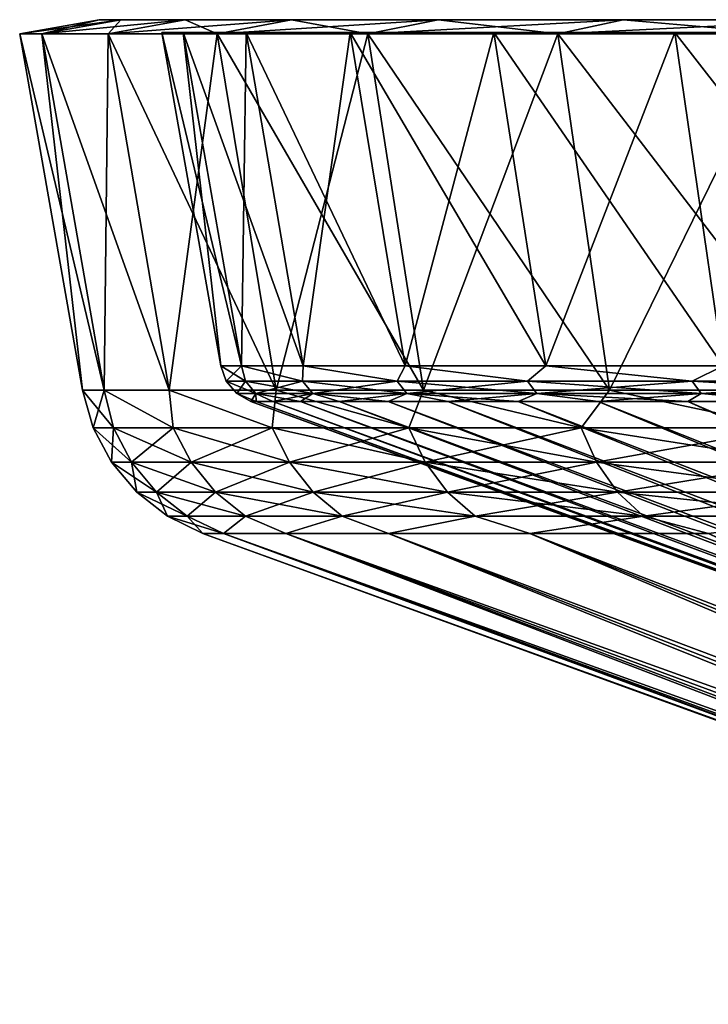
# Model space of a CAD drawing. Header units: metres. Extents: x -109 to 109, y -63 to 140.
# Tile 195 of 256: x -109 to -102, y 129 to 140. Entities that reach past the tile are written whole.
import ezdxf

# ---------------------------------------------------------------- set-up
doc = ezdxf.new("R2010")
doc.units = ezdxf.units.M
doc.layers.add('solid_502308_SW0001', color=7, linetype='CONTINUOUS')

msp = doc.modelspace()

# ---------------------------------------------------------------- linework, layer by layer
at = {"layer": 'solid_502308_SW0001'}
for points in [[(-109, 139.850006), (-108.149307, 140), (-107.918533, 140, -3.814986)], [(-109, 139.850006), (-108.763046, 139.850006, 3.917392), (-108.149307, 140)], [(-108.763046, 139.850006, -3.917392), (-109, 139.850006), (-107.918533, 140, -3.814986)], [(-108.763046, 139.850006, 3.917392), (-107.918533, 140, 3.814986), (-108.149307, 140)], [(-108.763046, 139.850006, -3.917392), (-107.918533, 140, -3.814986), (-107.229576, 140, -7.574361)], [(-108.055588, 139.850006, -7.777832), (-108.763046, 139.850006, -3.917392), (-107.229576, 140, -7.574361)], [(-108.763046, 139.850006, 3.917392), (-108.055588, 139.850006, 7.777832), (-107.918533, 140, 3.814986)], [(-45.081463, 140, -3.814986), (-107.918533, 140, -3.814986), (-108.149307, 140)], [(-44.850693, 140), (-45.081463, 140, -3.814986), (-108.149307, 140)], [(-107.918533, 140, 3.814986), (-44.850693, 140), (-108.149307, 140)], [(-108.055588, 139.850006, -7.777832), (-107.229576, 140, -7.574361), (-106.092628, 140, -11.222939)], [(-106.888062, 139.850006, -11.524573), (-108.055588, 139.850006, -7.777832), (-106.092628, 140, -11.222939)], [(-108.055588, 139.850006, 7.777832), (-107.229576, 140, 7.574361), (-107.918533, 140, 3.814986)], [(-108.055588, 139.850006, 7.777832), (-106.888062, 139.850006, 11.524573), (-107.229576, 140, 7.574361)], [(-45.770424, 140, -7.574361), (-107.229576, 140, -7.574361), (-107.918533, 140, -3.814986)], [(-45.081463, 140, -3.814986), (-45.770424, 140, -7.574361), (-107.918533, 140, -3.814986)], [(-107.918533, 140, 3.814986), (-45.081463, 140, 3.814986), (-44.850693, 140)], [(-107.918533, 140, 3.814986), (-107.229576, 140, 7.574361), (-45.081463, 140, 3.814986)], [(-46.907372, 140, -11.222939), (-106.092628, 140, -11.222939), (-107.229576, 140, -7.574361)], [(-45.770424, 140, -7.574361), (-46.907372, 140, -11.222939), (-107.229576, 140, -7.574361)], [(-107.229576, 140, 7.574361), (-45.770424, 140, 7.574361), (-45.081463, 140, 3.814986)], [(-107.229576, 140, 7.574361), (-106.092628, 140, 11.222939), (-45.770424, 140, 7.574361)], [(-106.888062, 139.850006, 11.524573), (-106.092628, 140, 11.222939), (-107.229576, 140, 7.574361)], [(-106.888062, 139.850006, -11.524573), (-106.092628, 140, -11.222939), (-104.524055, 140, -14.708169)], [(-105.277275, 139.850006, -15.103584), (-106.888062, 139.850006, -11.524573), (-104.524055, 140, -14.708169)], [(-106.888062, 139.850006, 11.524573), (-105.277275, 139.850006, 15.103584), (-106.092628, 140, 11.222939)], [(-48.475945, 140, -14.708169), (-104.524055, 140, -14.708169), (-106.092628, 140, -11.222939)], [(-46.907372, 140, -11.222939), (-48.475945, 140, -14.708169), (-106.092628, 140, -11.222939)], [(-106.092628, 140, 11.222939), (-46.907372, 140, 11.222939), (-45.770424, 140, 7.574361)], [(-106.092628, 140, 11.222939), (-104.524055, 140, 14.708169), (-46.907372, 140, 11.222939)], [(-105.277275, 139.850006, 15.103584), (-104.524055, 140, 14.708169), (-106.092628, 140, 11.222939)], [(-105.277275, 139.850006, -15.103584), (-104.524055, 140, -14.708169), (-102.546989, 140, -17.97867)], [(-103.247025, 139.850006, -18.462038), (-105.277275, 139.850006, -15.103584), (-102.546989, 140, -17.97867)], [(-105.277275, 139.850006, 15.103584), (-103.247025, 139.850006, 18.462038), (-104.524055, 140, 14.708169)], [(-50.453014, 140, -17.97867), (-102.546989, 140, -17.97867), (-104.524055, 140, -14.708169)], [(-48.475945, 140, -14.708169), (-50.453014, 140, -17.97867), (-104.524055, 140, -14.708169)], [(-104.524055, 140, 14.708169), (-48.475945, 140, 14.708169), (-46.907372, 140, 11.222939)], [(-104.524055, 140, 14.708169), (-102.546989, 140, 17.97867), (-48.475945, 140, 14.708169)], [(-103.247025, 139.850006, 18.462038), (-102.546989, 140, 17.97867), (-104.524055, 140, 14.708169)], [(-103.247025, 139.850006, -18.462038), (-102.546989, 140, -17.97867), (-100.189888, 140, -20.987326)], [(-100.826584, 139.850006, -21.551506), (-103.247025, 139.850006, -18.462038), (-100.189888, 140, -20.987326)], [(-103.247025, 139.850006, 18.462038), (-100.826584, 139.850006, 21.551506), (-102.546989, 140, 17.97867)], [(-52.810112, 140, -20.987326), (-100.189888, 140, -20.987326), (-102.546989, 140, -17.97867)], [(-50.453014, 140, -17.97867), (-52.810112, 140, -20.987326), (-102.546989, 140, -17.97867)], [(-102.546989, 140, 17.97867), (-50.453014, 140, 17.97867), (-48.475945, 140, 14.708169)], [(-102.546989, 140, 17.97867), (-100.189888, 140, 20.987326), (-50.453014, 140, 17.97867)], [(-100.826584, 139.850006, 21.551506), (-100.189888, 140, 20.987326), (-102.546989, 140, 17.97867)], [(-107.253113, 139.862152, 3.734235), (-106.850479, 136.297623), (-107.479004, 139.862152)], [(-106.629196, 136.297623, -3.65834), (-107.479004, 139.862152), (-106.850479, 136.297623)], [(-107.253113, 139.862152, -3.734235), (-107.253113, 139.862152, 3.734235), (-107.479004, 139.862152)], [(-107.253113, 139.862152, -3.734235), (-107.479004, 139.862152), (-106.629196, 136.297623, -3.65834)], [(-107.253113, 139.862152, 3.734235), (-106.629196, 136.297623, 3.65834), (-106.850479, 136.297623)], [(-107.253113, 139.862152, 3.734235), (-106.578773, 139.862152, 7.413874), (-106.629196, 136.297623, 3.65834)], [(-106.578773, 139.862152, -7.413874), (-106.578773, 139.862152, 7.413874), (-107.253113, 139.862152, 3.734235)], [(-106.578773, 139.862152, -7.413874), (-107.253113, 139.862152, 3.734235), (-107.253113, 139.862152, -3.734235)], [(-107.253113, 139.862152, -3.734235), (-106.629196, 136.297623, -3.65834), (-105.968552, 136.297623, -7.263334)], [(-106.578773, 139.862152, -7.413874), (-107.253113, 139.862152, -3.734235), (-105.968552, 136.297623, -7.263334)], [(-106.578773, 139.862152, 7.413874), (-105.968552, 136.297623, 7.263332), (-106.629196, 136.297623, 3.65834)], [(-106.578773, 139.862152, 7.413874), (-105.465851, 139.862152, 10.985328), (-105.968552, 136.297623, 7.263332)], [(-105.465851, 139.862152, -10.985328), (-105.465851, 139.862152, 10.985328), (-106.578773, 139.862152, 7.413874)], [(-105.465851, 139.862152, -10.985328), (-106.578773, 139.862152, 7.413874), (-106.578773, 139.862152, -7.413874)], [(-106.578773, 139.862152, -7.413874), (-105.968552, 136.297623, -7.263334), (-104.878197, 136.297623, -10.762413)], [(-105.465851, 139.862152, -10.985328), (-106.578773, 139.862152, -7.413874), (-104.878197, 136.297623, -10.762413)], [(-105.465851, 139.862152, 10.985328), (-104.878197, 136.297623, 10.762416), (-105.968552, 136.297623, 7.263332)], [(-105.465851, 139.862152, 10.985328), (-103.930573, 139.862152, 14.396585), (-104.878197, 136.297623, 10.762416)], [(-103.930573, 139.862152, -14.396585), (-103.930573, 139.862152, 14.396585), (-105.465851, 139.862152, 10.985328)], [(-103.930573, 139.862152, -14.396585), (-105.465851, 139.862152, 10.985328), (-105.465851, 139.862152, -10.985328)], [(-105.465851, 139.862152, -10.985328), (-104.878197, 136.297623, -10.762413), (-103.374031, 136.297623, -14.104541)], [(-103.930573, 139.862152, -14.396585), (-105.465851, 139.862152, -10.985328), (-103.374031, 136.297623, -14.104541)], [(-103.930573, 139.862152, 14.396585), (-103.374023, 136.297623, 14.104562), (-104.878197, 136.297623, 10.762416)], [(-103.930573, 139.862152, 14.396585), (-101.995293, 139.862152, 17.597961), (-103.374023, 136.297623, 14.104562)], [(-101.995293, 139.862152, -17.597961), (-101.995293, 139.862152, 17.597961), (-103.930573, 139.862152, 14.396585)], [(-101.995293, 139.862152, -17.597961), (-103.930573, 139.862152, 14.396585), (-103.930573, 139.862152, -14.396585)], [(-103.930573, 139.862152, -14.396585), (-103.374031, 136.297623, -14.104541), (-101.477959, 136.297623, -17.241035)], [(-101.995293, 139.862152, -17.597961), (-103.930573, 139.862152, -14.396585), (-101.477959, 136.297623, -17.241035)], [(-101.995293, 139.862152, 17.597961), (-101.477959, 136.297623, 17.241032), (-103.374023, 136.297623, 14.104562)], [(-101.995293, 139.862152, 17.597961), (-99.688171, 139.862152, 20.542814), (-101.477959, 136.297623, 17.241032)], [(-99.688171, 139.862152, -20.542814), (-99.688171, 139.862152, 20.542814), (-101.995293, 139.862152, 17.597961)], [(-99.688171, 139.862152, -20.542814), (-101.995293, 139.862152, 17.597961), (-101.995293, 139.862152, -17.597961)], [(-101.995293, 139.862152, -17.597961), (-101.477959, 136.297623, -17.241035), (-99.217644, 136.297623, -20.126116)], [(-99.688171, 139.862152, -20.542814), (-101.995293, 139.862152, -17.597961), (-99.217644, 136.297623, -20.126116)], [(-108.095634, 136.037155, 3.8364), (-108.763046, 139.850006, 3.917392), (-109, 139.850006)], [(-108.32769, 136.037155), (-108.095634, 136.037155, 3.8364), (-109, 139.850006)], [(-108.763046, 139.850006, -3.917392), (-108.32769, 136.037155), (-109, 139.850006)], [(-107.40284, 136.037155, 7.61686), (-108.055588, 139.850006, 7.777832), (-108.763046, 139.850006, 3.917392)], [(-108.095634, 136.037155, 3.8364), (-107.40284, 136.037155, 7.61686), (-108.763046, 139.850006, 3.917392)], [(-108.095634, 136.037155, -3.836399), (-108.32769, 136.037155), (-108.763046, 139.850006, -3.917392)], [(-108.095634, 136.037155, -3.836399), (-108.763046, 139.850006, -3.917392), (-108.055588, 139.850006, -7.777832)], [(-107.40284, 136.037155, -7.616859), (-108.095634, 136.037155, -3.836399), (-108.055588, 139.850006, -7.777832)], [(-106.259415, 136.037155, 11.286251), (-106.888062, 139.850006, 11.524573), (-108.055588, 139.850006, 7.777832)], [(-107.40284, 136.037155, 7.61686), (-106.259415, 136.037155, 11.286251), (-108.055588, 139.850006, 7.777832)], [(-107.40284, 136.037155, -7.616859), (-108.055588, 139.850006, -7.777832), (-106.888062, 139.850006, -11.524573)], [(-106.259415, 136.037155, -11.28625), (-107.40284, 136.037155, -7.616859), (-106.888062, 139.850006, -11.524573)], [(-104.682022, 136.037155, 14.791065), (-105.277275, 139.850006, 15.103584), (-106.888062, 139.850006, 11.524573)], [(-106.259415, 136.037155, 11.286251), (-104.682022, 136.037155, 14.791065), (-106.888062, 139.850006, 11.524573)], [(-106.259415, 136.037155, -11.28625), (-106.888062, 139.850006, -11.524573), (-105.277275, 139.850006, -15.103584)], [(-104.682022, 136.037155, -14.791065), (-106.259415, 136.037155, -11.28625), (-105.277275, 139.850006, -15.103584)], [(-102.69368, 136.037155, 18.080189), (-103.247025, 139.850006, 18.462038), (-105.277275, 139.850006, 15.103584)], [(-104.682022, 136.037155, 14.791065), (-102.69368, 136.037155, 18.080189), (-105.277275, 139.850006, 15.103584)], [(-104.682022, 136.037155, -14.791065), (-105.277275, 139.850006, -15.103584), (-103.247025, 139.850006, -18.462038)], [(-102.69368, 136.037155, -18.080187), (-104.682022, 136.037155, -14.791065), (-103.247025, 139.850006, -18.462038)], [(-100.323372, 136.037155, 21.105661), (-100.826584, 139.850006, 21.551506), (-103.247025, 139.850006, 18.462038)], [(-102.69368, 136.037155, 18.080189), (-100.323372, 136.037155, 21.105661), (-103.247025, 139.850006, 18.462038)], [(-102.69368, 136.037155, -18.080187), (-103.247025, 139.850006, -18.462038), (-100.826584, 139.850006, -21.551506)], [(-100.323372, 136.037155, -21.105661), (-102.69368, 136.037155, -18.080187), (-100.826584, 139.850006, -21.551506)], [(-106.791176, 136.134613), (-106.850479, 136.297623), (-106.629196, 136.297623, 3.65834)], [(-106.586357, 136.134613, -3.516591), (-106.629196, 136.297623, -3.65834), (-106.850479, 136.297623)], [(-106.791176, 136.134613), (-106.586357, 136.134613, -3.516591), (-106.850479, 136.297623)], [(-106.586357, 136.134613, 3.516591), (-106.791176, 136.134613), (-106.629196, 136.297623, 3.65834)], [(-105.974678, 136.134613, 6.985626), (-106.629196, 136.297623, 3.65834), (-105.968552, 136.297623, 7.263332)], [(-105.974678, 136.134613, 6.985626), (-106.586357, 136.134613, 3.516591), (-106.629196, 136.297623, 3.65834)], [(-105.974678, 136.134613, -6.985626), (-105.968552, 136.297623, -7.263334), (-106.629196, 136.297623, -3.65834)], [(-106.586357, 136.134613, -3.516591), (-105.974678, 136.134613, -6.985626), (-106.629196, 136.297623, -3.65834)], [(-104.964394, 136.134613, 10.360193), (-105.974678, 136.134613, 6.985626), (-105.968552, 136.297623, 7.263332)], [(-105.974678, 136.134613, -6.985626), (-104.964394, 136.134613, -10.360193), (-105.968552, 136.297623, -7.263334)], [(-104.964394, 136.134613, 10.360193), (-105.968552, 136.297623, 7.263332), (-104.878197, 136.297623, 10.762416)], [(-104.964394, 136.134613, -10.360193), (-104.878197, 136.297623, -10.762413), (-105.968552, 136.297623, -7.263334)], [(-103.569183, 136.134613, 13.594656), (-104.964394, 136.134613, 10.360193), (-104.878197, 136.297623, 10.762416)], [(-104.964394, 136.134613, -10.360193), (-103.569183, 136.134613, -13.594656), (-104.878197, 136.297623, -10.762413)], [(-103.569183, 136.134613, 13.594656), (-104.878197, 136.297623, 10.762416), (-103.374023, 136.297623, 14.104562)], [(-103.569183, 136.134613, -13.594656), (-103.374031, 136.297623, -14.104541), (-104.878197, 136.297623, -10.762413)], [(-101.807907, 136.134613, 16.645273), (-103.569183, 136.134613, 13.594656), (-103.374023, 136.297623, 14.104562)], [(-103.569183, 136.134613, -13.594656), (-101.807907, 136.134613, -16.645273), (-103.374031, 136.297623, -14.104541)], [(-101.807907, 136.134613, -16.645273), (-101.477959, 136.297623, -17.241035), (-103.374031, 136.297623, -14.104541)], [(-101.807907, 136.134613, 16.645273), (-103.374023, 136.297623, 14.104562), (-101.477959, 136.297623, 17.241032)], [(-99.704391, 136.134613, 19.470793), (-101.807907, 136.134613, 16.645273), (-101.477959, 136.297623, 17.241032)], [(-101.807907, 136.134613, -16.645273), (-99.704391, 136.134613, -19.470793), (-101.477959, 136.297623, -17.241035)], [(-106.47541, 136.001434, -3.503623), (-106.586357, 136.134613, -3.516591), (-106.791176, 136.134613)], [(-106.679474, 136.001434), (-106.47541, 136.001434, -3.503623), (-106.791176, 136.134613)], [(-106.586357, 136.134613, 3.516591), (-106.679474, 136.001434), (-106.791176, 136.134613)], [(-106.47541, 136.001434, 3.503623), (-106.679474, 136.001434), (-106.586357, 136.134613, 3.516591)], [(-105.865982, 136.001434, -6.959865), (-105.974678, 136.134613, -6.985626), (-106.586357, 136.134613, -3.516591)], [(-106.47541, 136.001434, -3.503623), (-105.865982, 136.001434, -6.959865), (-106.586357, 136.134613, -3.516591)], [(-106.47541, 136.001434, 3.503623), (-106.586357, 136.134613, 3.516591), (-105.974678, 136.134613, 6.985626)], [(-105.865982, 136.001434, 6.959865), (-106.47541, 136.001434, 3.503623), (-105.974678, 136.134613, 6.985626)], [(-104.859428, 136.001434, -10.321987), (-104.964394, 136.134613, -10.360193), (-105.974678, 136.134613, -6.985626)], [(-105.865982, 136.001434, -6.959865), (-104.859428, 136.001434, -10.321987), (-105.974678, 136.134613, -6.985626)], [(-105.865982, 136.001434, 6.959865), (-105.974678, 136.134613, 6.985626), (-104.964394, 136.134613, 10.360193)], [(-104.859428, 136.001434, 10.321987), (-105.865982, 136.001434, 6.959865), (-104.964394, 136.134613, 10.360193)], [(-103.46936, 136.001434, -13.544522), (-103.569183, 136.134613, -13.594656), (-104.964394, 136.134613, -10.360193)], [(-104.859428, 136.001434, -10.321987), (-103.46936, 136.001434, -13.544522), (-104.964394, 136.134613, -10.360193)], [(-104.859428, 136.001434, 10.321987), (-104.964394, 136.134613, 10.360193), (-103.569183, 136.134613, 13.594656)], [(-103.46936, 136.001434, 13.544522), (-104.859428, 136.001434, 10.321987), (-103.569183, 136.134613, 13.594656)], [(-101.714577, 136.001434, -16.583891), (-101.807907, 136.134613, -16.645273), (-103.569183, 136.134613, -13.594656)], [(-103.46936, 136.001434, -13.544522), (-101.714577, 136.001434, -16.583891), (-103.569183, 136.134613, -13.594656)], [(-103.46936, 136.001434, 13.544522), (-103.569183, 136.134613, 13.594656), (-101.807907, 136.134613, 16.645273)], [(-101.714577, 136.001434, 16.583891), (-103.46936, 136.001434, 13.544522), (-101.807907, 136.134613, 16.645273)], [(-99.618813, 136.001434, -19.398991), (-99.704391, 136.134613, -19.470793), (-101.807907, 136.134613, -16.645273)], [(-101.714577, 136.001434, -16.583891), (-99.618813, 136.001434, -19.398991), (-101.807907, 136.134613, -16.645273)], [(-101.714577, 136.001434, 16.583891), (-101.807907, 136.134613, 16.645273), (-99.704391, 136.134613, 19.470793)], [(-99.618813, 136.001434, 19.398991), (-101.714577, 136.001434, 16.583891), (-99.704391, 136.134613, 19.470793)], [(-107.998482, 135.636414, 3.681645), (-108.095634, 136.037155, 3.8364), (-108.32769, 136.037155)], [(-108.212914, 135.636414), (-108.32769, 136.037155), (-108.095634, 136.037155, -3.836399)], [(-107.998482, 135.636414, 3.681645), (-108.32769, 136.037155), (-108.212914, 135.636414)], [(-108.212914, 135.636414), (-108.095634, 136.037155, -3.836399), (-107.998482, 135.636414, -3.681645)], [(-107.358093, 135.636414, 7.313502), (-107.40284, 136.037155, 7.61686), (-108.095634, 136.037155, 3.8364)], [(-107.358093, 135.636414, 7.313502), (-108.095634, 136.037155, 3.8364), (-107.998482, 135.636414, 3.681645)], [(-107.358093, 135.636414, -7.313502), (-108.095634, 136.037155, -3.836399), (-107.40284, 136.037155, -7.616859)], [(-107.998482, 135.636414, -3.681645), (-108.095634, 136.037155, -3.836399), (-107.358093, 135.636414, -7.313502)], [(-106.300392, 135.636414, 10.846456), (-106.259415, 136.037155, 11.286251), (-107.40284, 136.037155, 7.61686)], [(-106.300392, 135.636414, 10.846456), (-107.40284, 136.037155, 7.61686), (-107.358093, 135.636414, 7.313502)], [(-106.300392, 135.636414, -10.846456), (-107.40284, 136.037155, -7.616859), (-106.259415, 136.037155, -11.28625)], [(-107.358093, 135.636414, -7.313502), (-107.40284, 136.037155, -7.616859), (-106.300392, 135.636414, -10.846456)], [(-106.679474, 136.001434), (-106.529091, 135.914612), (-106.469833, 135.914612, -1.885524)], [(-106.47541, 136.001434, 3.503623), (-106.529091, 135.914612), (-106.679474, 136.001434)], [(-106.679474, 136.001434), (-106.469833, 135.914612, -1.885524), (-106.47541, 136.001434, -3.503623)], [(-106.47541, 136.001434, 3.503623), (-106.469833, 135.914612, 1.885521), (-106.529091, 135.914612)], [(-106.47541, 136.001434, 3.503623), (-106.292305, 135.914612, 3.76362), (-106.469833, 135.914612, 1.885521)], [(-105.865982, 136.001434, 6.959865), (-106.292305, 135.914612, 3.76362), (-106.47541, 136.001434, 3.503623)], [(-106.47541, 136.001434, -3.503623), (-106.469833, 135.914612, -1.885524), (-106.292305, 135.914612, -3.763622)], [(-106.47541, 136.001434, -3.503623), (-106.292305, 135.914612, -3.763622), (-105.997192, 135.914612, -5.626869)], [(-106.47541, 136.001434, -3.503623), (-105.997192, 135.914612, -5.626869), (-105.865982, 136.001434, -6.959865)], [(-104.839699, 135.636414, 14.232731), (-106.259415, 136.037155, 11.286251), (-106.300392, 135.636414, 10.846456)], [(-106.300392, 135.636414, -10.846456), (-106.259415, 136.037155, -11.28625), (-104.839699, 135.636414, -14.232731)], [(-105.865982, 136.001434, 6.959865), (-105.997192, 135.914612, 5.626868), (-106.292305, 135.914612, 3.76362)], [(-104.839699, 135.636414, 14.232731), (-104.682022, 136.037155, 14.791065), (-106.259415, 136.037155, 11.286251)], [(-104.839699, 135.636414, -14.232731), (-106.259415, 136.037155, -11.28625), (-104.682022, 136.037155, -14.791065)], [(-105.865982, 136.001434, 6.959865), (-105.585678, 135.914612, 7.467907), (-105.997192, 135.914612, 5.626868)], [(-105.865982, 136.001434, -6.959865), (-105.997192, 135.914612, -5.626869), (-105.58567, 135.914612, -7.467911)], [(-104.859428, 136.001434, 10.321987), (-105.585678, 135.914612, 7.467907), (-105.865982, 136.001434, 6.959865)], [(-105.865982, 136.001434, -6.959865), (-105.58567, 135.914612, -7.467911), (-105.059364, 135.914612, -9.279479)], [(-105.865982, 136.001434, -6.959865), (-105.059364, 135.914612, -9.279479), (-104.859428, 136.001434, -10.321987)], [(-104.859428, 136.001434, 10.321987), (-105.059364, 135.914612, 9.279473), (-105.585678, 135.914612, 7.467907)], [(-104.859428, 136.001434, 10.321987), (-104.420349, 135.914612, 11.054421), (-105.059364, 135.914612, 9.279473)], [(-104.859428, 136.001434, -10.321987), (-105.059364, 135.914612, -9.279479), (-104.420349, 135.914612, -11.054415)], [(-103.46936, 136.001434, 13.544522), (-104.420349, 135.914612, 11.054421), (-104.859428, 136.001434, 10.321987)], [(-104.859428, 136.001434, -10.321987), (-104.420349, 135.914612, -11.054415), (-103.67115, 135.914612, -12.785725)], [(-104.859428, 136.001434, -10.321987), (-103.67115, 135.914612, -12.785725), (-103.46936, 136.001434, -13.544522)], [(-102.995758, 135.636414, 17.426533), (-104.682022, 136.037155, 14.791065), (-104.839699, 135.636414, 14.232731)], [(-104.839699, 135.636414, -14.232731), (-104.682022, 136.037155, -14.791065), (-102.995758, 135.636414, -17.426533)], [(-102.995758, 135.636414, 17.426533), (-102.69368, 136.037155, 18.080189), (-104.682022, 136.037155, 14.791065)], [(-102.995758, 135.636414, -17.426533), (-104.682022, 136.037155, -14.791065), (-102.69368, 136.037155, -18.080187)], [(-103.46936, 136.001434, 13.544522), (-103.671143, 135.914612, 12.785745), (-104.420349, 135.914612, 11.054421)], [(-103.46936, 136.001434, -13.544522), (-103.67115, 135.914612, -12.785725), (-102.814713, 135.914612, -14.466588)], [(-103.46936, 136.001434, 13.544522), (-102.814697, 135.914612, 14.466606), (-103.671143, 135.914612, 12.785745)], [(-101.714577, 136.001434, 16.583891), (-102.814697, 135.914612, 14.466606), (-103.46936, 136.001434, 13.544522)], [(-103.46936, 136.001434, -13.544522), (-102.814713, 135.914612, -14.466588), (-101.854408, 135.914612, -16.090372)], [(-103.46936, 136.001434, -13.544522), (-101.854408, 135.914612, -16.090372), (-101.714577, 136.001434, -16.583891)], [(-100.793503, 135.636414, 20.384668), (-102.69368, 136.037155, 18.080189), (-102.995758, 135.636414, 17.426533)], [(-102.995758, 135.636414, -17.426533), (-102.69368, 136.037155, -18.080187), (-100.793503, 135.636414, -20.384668)], [(-101.714577, 136.001434, 16.583891), (-101.854408, 135.914612, 16.090376), (-102.814697, 135.914612, 14.466606)], [(-100.793503, 135.636414, 20.384668), (-100.323372, 136.037155, 21.105661), (-102.69368, 136.037155, 18.080189)], [(-100.793503, 135.636414, -20.384668), (-102.69368, 136.037155, -18.080187), (-100.323372, 136.037155, -21.105661)], [(-101.714577, 136.001434, 16.583891), (-100.794052, 135.914612, 17.650644), (-101.854408, 135.914612, 16.090376)], [(-101.714577, 136.001434, -16.583891), (-101.854408, 135.914612, -16.090372), (-100.794037, 135.914612, -17.650658)], [(-99.618813, 136.001434, 19.398991), (-100.794052, 135.914612, 17.650644), (-101.714577, 136.001434, 16.583891)], [(-101.714577, 136.001434, -16.583891), (-100.794037, 135.914612, -17.650658), (-99.637794, 135.914612, -19.141279)], [(-101.714577, 136.001434, -16.583891), (-99.637794, 135.914612, -19.141279), (-99.618813, 136.001434, -19.398991)], [(-106.529091, 135.914612), (-106.469833, 135.914612, 1.885521), (-92.692215, 130.878403)], [(-92.650963, 130.878403, -1.155128), (-106.529091, 135.914612), (-92.692215, 130.878403)], [(-106.469833, 135.914612, -1.885524), (-106.529091, 135.914612), (-92.650963, 130.878403, -1.155128)], [(-106.469833, 135.914612, 1.885521), (-92.650963, 130.878403, 1.155127), (-92.692215, 130.878403)], [(-106.469833, 135.914612, 1.885521), (-106.292305, 135.914612, 3.76362), (-92.650963, 130.878403, 1.155127)], [(-106.292305, 135.914612, -3.763622), (-106.469833, 135.914612, -1.885524), (-92.650963, 130.878403, -1.155128)], [(-106.292305, 135.914612, 3.76362), (-92.527405, 130.878403, 2.304381), (-92.650963, 130.878403, 1.155127)], [(-106.292305, 135.914612, 3.76362), (-105.997192, 135.914612, 5.626868), (-92.527405, 130.878403, 2.304381)], [(-106.292305, 135.914612, -3.763622), (-92.650963, 130.878403, -1.155128), (-92.527405, 130.878403, -2.304381)], [(-105.997192, 135.914612, -5.626869), (-106.292305, 135.914612, -3.763622), (-92.527405, 130.878403, -2.304381)], [(-105.997192, 135.914612, 5.626868), (-92.322182, 130.878403, 3.44189), (-92.527405, 130.878403, 2.304381)], [(-105.997192, 135.914612, 5.626868), (-105.585678, 135.914612, 7.467907), (-92.322182, 130.878403, 3.44189)], [(-105.997192, 135.914612, -5.626869), (-92.527405, 130.878403, -2.304381), (-92.322182, 130.878403, -3.44189)], [(-105.58567, 135.914612, -7.467911), (-105.997192, 135.914612, -5.626869), (-92.322182, 130.878403, -3.44189)], [(-105.585678, 135.914612, 7.467907), (-92.036324, 130.878403, 4.561858), (-92.322182, 130.878403, 3.44189)], [(-105.585678, 135.914612, 7.467907), (-105.059364, 135.914612, 9.279473), (-92.036324, 130.878403, 4.561858)], [(-105.58567, 135.914612, -7.467911), (-92.322182, 130.878403, -3.44189), (-92.036324, 130.878403, -4.561859)], [(-105.059364, 135.914612, -9.279479), (-105.58567, 135.914612, -7.467911), (-92.036324, 130.878403, -4.561859)], [(-105.059364, 135.914612, 9.279473), (-91.671303, 130.878403, 5.658582), (-92.036324, 130.878403, 4.561858)], [(-105.059364, 135.914612, 9.279473), (-104.420349, 135.914612, 11.054421), (-91.671303, 130.878403, 5.658582)], [(-105.059364, 135.914612, -9.279479), (-92.036324, 130.878403, -4.561859), (-91.671303, 130.878403, -5.658583)], [(-104.420349, 135.914612, -11.054415), (-105.059364, 135.914612, -9.279479), (-91.671303, 130.878403, -5.658583)], [(-104.420349, 135.914612, 11.054421), (-91.228966, 130.878403, 6.72647), (-91.671303, 130.878403, 5.658582)], [(-104.420349, 135.914612, 11.054421), (-103.671143, 135.914612, 12.785745), (-91.228966, 130.878403, 6.72647)], [(-104.420349, 135.914612, -11.054415), (-91.671303, 130.878403, -5.658583), (-91.228966, 130.878403, -6.726471)], [(-103.67115, 135.914612, -12.785725), (-104.420349, 135.914612, -11.054415), (-91.228966, 130.878403, -6.726471)], [(-103.67115, 135.914612, -12.785725), (-91.228966, 130.878403, -6.726471), (-90.711578, 130.878403, -7.760083)], [(-102.814713, 135.914612, -14.466588), (-103.67115, 135.914612, -12.785725), (-90.711578, 130.878403, -7.760083)], [(-103.671143, 135.914612, 12.785745), (-90.711586, 130.878403, 7.760082), (-91.228966, 130.878403, 6.72647)], [(-103.671143, 135.914612, 12.785745), (-102.814697, 135.914612, 14.466606), (-90.711586, 130.878403, 7.760082)], [(-102.814713, 135.914612, -14.466588), (-90.711578, 130.878403, -7.760083), (-90.121773, 130.878403, -8.754151)], [(-101.854408, 135.914612, -16.090372), (-102.814713, 135.914612, -14.466588), (-90.121773, 130.878403, -8.754151)], [(-102.814697, 135.914612, 14.466606), (-101.854408, 135.914612, 16.090376), (-90.711586, 130.878403, 7.760082)], [(-101.854408, 135.914612, 16.090376), (-90.121773, 130.878403, 8.75415), (-90.711586, 130.878403, 7.760082)], [(-101.854408, 135.914612, 16.090376), (-100.794052, 135.914612, 17.650644), (-90.121773, 130.878403, 8.75415)], [(-100.794037, 135.914612, -17.650658), (-101.854408, 135.914612, -16.090372), (-90.121773, 130.878403, -8.754151)], [(-108.212914, 135.636414), (-107.998482, 135.636414, -3.681645), (-108.016624, 135.266769)], [(-107.80352, 135.266769, 3.658856), (-108.212914, 135.636414), (-108.016624, 135.266769)], [(-107.998482, 135.636414, 3.681645), (-108.212914, 135.636414), (-107.80352, 135.266769, 3.658856)], [(-107.998482, 135.636414, -3.681645), (-107.80352, 135.266769, -3.658856), (-108.016624, 135.266769)], [(-107.998482, 135.636414, -3.681645), (-107.358093, 135.636414, -7.313502), (-107.80352, 135.266769, -3.658856)], [(-107.998482, 135.636414, 3.681645), (-107.80352, 135.266769, 3.658856), (-107.167084, 135.266769, 7.268233)], [(-107.358093, 135.636414, 7.313502), (-107.998482, 135.636414, 3.681645), (-107.167084, 135.266769, 7.268233)], [(-107.358093, 135.636414, -7.313502), (-107.167084, 135.266769, -7.268233), (-107.80352, 135.266769, -3.658856)], [(-107.358093, 135.636414, -7.313502), (-106.300392, 135.636414, -10.846456), (-107.167084, 135.266769, -7.268233)], [(-107.358093, 135.636414, 7.313502), (-107.167084, 135.266769, 7.268233), (-106.115936, 135.266769, 10.779319)], [(-106.300392, 135.636414, 10.846456), (-107.358093, 135.636414, 7.313502), (-106.115936, 135.266769, 10.779319)], [(-106.300392, 135.636414, -10.846456), (-106.115936, 135.266769, -10.779319), (-107.167084, 135.266769, -7.268233)], [(-106.300392, 135.636414, -10.846456), (-104.839699, 135.636414, -14.232731), (-106.115936, 135.266769, -10.779319)], [(-106.300392, 135.636414, 10.846456), (-106.115936, 135.266769, 10.779319), (-104.664284, 135.266769, 14.144633)], [(-104.839699, 135.636414, 14.232731), (-106.300392, 135.636414, 10.846456), (-104.664284, 135.266769, 14.144633)], [(-104.839699, 135.636414, -14.232731), (-104.664284, 135.266769, -14.144633), (-106.115936, 135.266769, -10.779319)], [(-104.839699, 135.636414, -14.232731), (-102.995758, 135.636414, -17.426533), (-104.664284, 135.266769, -14.144633)], [(-104.839699, 135.636414, 14.232731), (-104.664284, 135.266769, 14.144633), (-102.831749, 135.266769, 17.318666)], [(-102.995758, 135.636414, 17.426533), (-104.839699, 135.636414, 14.232731), (-102.831749, 135.266769, 17.318666)], [(-102.995758, 135.636414, -17.426533), (-102.831749, 135.266769, -17.318666), (-104.664284, 135.266769, -14.144633)], [(-102.995758, 135.636414, -17.426533), (-100.793503, 135.636414, -20.384668), (-102.831749, 135.266769, -17.318666)], [(-102.995758, 135.636414, 17.426533), (-102.831749, 135.266769, 17.318666), (-100.643135, 135.266769, 20.258493)], [(-100.793503, 135.636414, 20.384668), (-102.995758, 135.636414, 17.426533), (-100.643135, 135.266769, 20.258493)], [(-100.793503, 135.636414, -20.384668), (-100.643135, 135.266769, -20.258493), (-102.831749, 135.266769, -17.318666)], [(-108.016624, 135.266769), (-107.80352, 135.266769, -3.658856), (-107.747696, 134.94606)], [(-107.536407, 134.94606, 3.627636), (-108.016624, 135.266769), (-107.747696, 134.94606)], [(-107.80352, 135.266769, 3.658856), (-108.016624, 135.266769), (-107.536407, 134.94606, 3.627636)], [(-107.80352, 135.266769, -3.658856), (-107.536407, 134.94606, -3.627636), (-107.747696, 134.94606)], [(-107.80352, 135.266769, -3.658856), (-107.167084, 135.266769, -7.268233), (-107.536407, 134.94606, -3.627636)], [(-107.80352, 135.266769, 3.658856), (-107.536407, 134.94606, 3.627636), (-106.905411, 134.94606, 7.206214)], [(-107.167084, 135.266769, 7.268233), (-107.80352, 135.266769, 3.658856), (-106.905411, 134.94606, 7.206214)], [(-107.167084, 135.266769, -7.268233), (-106.905411, 134.94606, -7.206214), (-107.536407, 134.94606, -3.627636)], [(-107.167084, 135.266769, -7.268233), (-106.115936, 135.266769, -10.779319), (-106.905411, 134.94606, -7.206214)], [(-107.167084, 135.266769, 7.268233), (-106.905411, 134.94606, 7.206214), (-105.863228, 134.94606, 10.687342)], [(-106.115936, 135.266769, 10.779319), (-107.167084, 135.266769, 7.268233), (-105.863228, 134.94606, 10.687342)], [(-106.115936, 135.266769, -10.779319), (-105.863228, 134.94606, -10.687342), (-106.905411, 134.94606, -7.206214)], [(-106.115936, 135.266769, -10.779319), (-104.664284, 135.266769, -14.144633), (-105.863228, 134.94606, -10.687342)], [(-106.115936, 135.266769, 10.779319), (-105.863228, 134.94606, 10.687342), (-104.423958, 134.94606, 14.02394)], [(-104.664284, 135.266769, 14.144633), (-106.115936, 135.266769, 10.779319), (-104.423958, 134.94606, 14.02394)], [(-104.664284, 135.266769, -14.144633), (-104.423958, 134.94606, -14.02394), (-105.863228, 134.94606, -10.687342)], [(-104.664284, 135.266769, -14.144633), (-102.831749, 135.266769, -17.318666), (-104.423958, 134.94606, -14.02394)], [(-104.664284, 135.266769, 14.144633), (-104.423958, 134.94606, 14.02394), (-102.607071, 134.94606, 17.170889)], [(-102.831749, 135.266769, 17.318666), (-104.664284, 135.266769, 14.144633), (-102.607071, 134.94606, 17.170889)], [(-102.831749, 135.266769, -17.318666), (-102.607071, 134.94606, -17.170889), (-104.423958, 134.94606, -14.02394)], [(-102.831749, 135.266769, -17.318666), (-100.643135, 135.266769, -20.258493), (-102.607071, 134.94606, -17.170889)], [(-102.831749, 135.266769, 17.318666), (-102.607071, 134.94606, 17.170889), (-100.437126, 134.94606, 20.085632)], [(-100.643135, 135.266769, 20.258493), (-102.831749, 135.266769, 17.318666), (-100.437126, 134.94606, 20.085632)], [(-100.643135, 135.266769, -20.258493), (-100.437126, 134.94606, -20.085632), (-102.607071, 134.94606, -17.170889)], [(-107.747696, 134.94606), (-107.536407, 134.94606, -3.627636), (-107.417915, 134.688354)], [(-107.208862, 134.688354, 3.589351), (-107.747696, 134.94606), (-107.417915, 134.688354)], [(-107.536407, 134.94606, 3.627636), (-107.747696, 134.94606), (-107.208862, 134.688354, 3.589351)], [(-107.536407, 134.94606, -3.627636), (-107.208862, 134.688354, -3.589351), (-107.417915, 134.688354)], [(-107.536407, 134.94606, -3.627636), (-106.905411, 134.94606, -7.206214), (-107.208862, 134.688354, -3.589351)], [(-107.536407, 134.94606, 3.627636), (-107.208862, 134.688354, 3.589351), (-106.584518, 134.688354, 7.130162)], [(-106.905411, 134.94606, 7.206214), (-107.536407, 134.94606, 3.627636), (-106.584518, 134.688354, 7.130162)], [(-106.905411, 134.94606, -7.206214), (-106.584518, 134.688354, -7.130162), (-107.208862, 134.688354, -3.589351)], [(-106.905411, 134.94606, -7.206214), (-105.863228, 134.94606, -10.687342), (-106.584518, 134.688354, -7.130162)], [(-106.905411, 134.94606, 7.206214), (-106.584518, 134.688354, 7.130162), (-105.553337, 134.688354, 10.57455)], [(-105.863228, 134.94606, 10.687342), (-106.905411, 134.94606, 7.206214), (-105.553337, 134.688354, 10.57455)], [(-105.863228, 134.94606, -10.687342), (-105.553337, 134.688354, -10.57455), (-106.584518, 134.688354, -7.130162)], [(-105.863228, 134.94606, -10.687342), (-104.423958, 134.94606, -14.02394), (-105.553337, 134.688354, -10.57455)], [(-105.863228, 134.94606, 10.687342), (-105.553337, 134.688354, 10.57455), (-104.129257, 134.688354, 13.875936)], [(-104.423958, 134.94606, 14.02394), (-105.863228, 134.94606, 10.687342), (-104.129257, 134.688354, 13.875936)], [(-104.423958, 134.94606, -14.02394), (-104.129257, 134.688354, -13.875936), (-105.553337, 134.688354, -10.57455)], [(-104.423958, 134.94606, -14.02394), (-102.607071, 134.94606, -17.170889), (-104.129257, 134.688354, -13.875936)], [(-104.423958, 134.94606, 14.02394), (-104.129257, 134.688354, 13.875936), (-102.331543, 134.688354, 16.989672)], [(-102.607071, 134.94606, 17.170889), (-104.423958, 134.94606, 14.02394), (-102.331543, 134.688354, 16.989672)], [(-102.607071, 134.94606, -17.170889), (-102.331543, 134.688354, -16.989672), (-104.129257, 134.688354, -13.875936)], [(-102.607071, 134.94606, -17.170889), (-100.437126, 134.94606, -20.085632), (-102.331543, 134.688354, -16.989672)], [(-102.607071, 134.94606, 17.170889), (-102.331543, 134.688354, 16.989672), (-100.184494, 134.688354, 19.873653)], [(-100.437126, 134.94606, 20.085632), (-102.607071, 134.94606, 17.170889), (-100.184494, 134.688354, 19.873653)], [(-100.437126, 134.94606, -20.085632), (-100.184494, 134.688354, -19.873653), (-102.331543, 134.688354, -16.989672)], [(-107.417915, 134.688354), (-107.042114, 134.505066), (-106.819443, 134.505066, 3.681374)], [(-107.417915, 134.688354), (-107.208862, 134.688354, -3.589351), (-107.042114, 134.505066)], [(-107.208862, 134.688354, 3.589351), (-107.417915, 134.688354), (-106.819443, 134.505066, 3.681374)], [(-107.208862, 134.688354, -3.589351), (-106.819443, 134.505066, -3.68135), (-107.042114, 134.505066)], [(-106.584518, 134.688354, 7.130162), (-107.208862, 134.688354, 3.589351), (-106.819443, 134.505066, 3.681374)], [(-107.208862, 134.688354, -3.589351), (-106.584518, 134.688354, -7.130162), (-106.819443, 134.505066, -3.68135)], [(-106.584518, 134.688354, 7.130162), (-106.819443, 134.505066, 3.681374), (-106.154633, 134.505066, 7.309146)], [(-106.584518, 134.688354, -7.130162), (-106.15464, 134.505066, -7.309125), (-106.819443, 134.505066, -3.68135)], [(-105.553337, 134.688354, 10.57455), (-106.584518, 134.688354, 7.130162), (-106.154633, 134.505066, 7.309146)], [(-106.584518, 134.688354, -7.130162), (-105.553337, 134.688354, -10.57455), (-106.15464, 134.505066, -7.309125)], [(-105.553337, 134.688354, -10.57455), (-105.057396, 134.505066, -10.830331), (-106.15464, 134.505066, -7.309125)], [(-105.553337, 134.688354, 10.57455), (-106.154633, 134.505066, 7.309146), (-105.057388, 134.505066, 10.830346)], [(-104.129257, 134.688354, 13.875936), (-105.553337, 134.688354, 10.57455), (-105.057388, 134.505066, 10.830346)], [(-105.553337, 134.688354, -10.57455), (-104.129257, 134.688354, -13.875936), (-105.057396, 134.505066, -10.830331)], [(-104.129257, 134.688354, -13.875936), (-103.543724, 134.505066, -14.193583), (-105.057396, 134.505066, -10.830331)], [(-104.129257, 134.688354, 13.875936), (-105.057388, 134.505066, 10.830346), (-103.543716, 134.505066, 14.193598)], [(-102.331543, 134.688354, 16.989672), (-104.129257, 134.688354, 13.875936), (-103.543716, 134.505066, 14.193598)], [(-104.129257, 134.688354, -13.875936), (-102.331543, 134.688354, -16.989672), (-103.543724, 134.505066, -14.193583)], [(-102.331543, 134.688354, -16.989672), (-101.635704, 134.505066, -17.349855), (-103.543724, 134.505066, -14.193583)], [(-102.331543, 134.688354, 16.989672), (-103.543716, 134.505066, 14.193598), (-101.635689, 134.505066, 17.349871)], [(-100.184494, 134.688354, 19.873653), (-102.331543, 134.688354, 16.989672), (-101.635689, 134.505066, 17.349871)], [(-102.331543, 134.688354, -16.989672), (-100.184494, 134.688354, -19.873653), (-101.635704, 134.505066, -17.349855)], [(-107.042114, 134.505066), (-93.205246, 129.468857), (-93.162689, 129.468857, 1.191718)], [(-106.819443, 134.505066, 3.681374), (-107.042114, 134.505066), (-93.162689, 129.468857, 1.191718)], [(-106.819443, 134.505066, -3.68135), (-93.205246, 129.468857), (-107.042114, 134.505066)], [(-106.819443, 134.505066, 3.681374), (-93.035217, 129.468857, 2.377383), (-92.823486, 129.468857, 3.550944)], [(-106.154633, 134.505066, 7.309146), (-106.819443, 134.505066, 3.681374), (-92.823486, 129.468857, 3.550944)], [(-106.819443, 134.505066, 3.681374), (-93.162689, 129.468857, 1.191718), (-93.035217, 129.468857, 2.377383)], [(-106.819443, 134.505066, -3.68135), (-93.162689, 129.468857, -1.191705), (-93.205246, 129.468857)], [(-106.819443, 134.505066, -3.68135), (-93.035217, 129.468857, -2.377365), (-93.162689, 129.468857, -1.191705)], [(-106.819443, 134.505066, -3.68135), (-106.15464, 134.505066, -7.309125), (-93.035217, 129.468857, -2.377365)], [(-106.15464, 134.505066, -7.309125), (-92.823486, 129.468857, -3.550929), (-93.035217, 129.468857, -2.377365)], [(-106.15464, 134.505066, -7.309125), (-92.528572, 129.468857, -4.706404), (-92.823486, 129.468857, -3.550929)], [(-106.15464, 134.505066, -7.309125), (-105.057396, 134.505066, -10.830331), (-92.528572, 129.468857, -4.706404)], [(-106.154633, 134.505066, 7.309146), (-92.528564, 129.468857, 4.706415), (-92.15197, 129.468857, 5.837901)], [(-105.057388, 134.505066, 10.830346), (-106.154633, 134.505066, 7.309146), (-92.15197, 129.468857, 5.837901)], [(-106.154633, 134.505066, 7.309146), (-92.823486, 129.468857, 3.550944), (-92.528564, 129.468857, 4.706415)], [(-105.057396, 134.505066, -10.830331), (-92.151978, 129.468857, -5.837894), (-92.528572, 129.468857, -4.706404)], [(-105.057396, 134.505066, -10.830331), (-91.695618, 129.468857, -6.93963), (-92.151978, 129.468857, -5.837894)], [(-105.057396, 134.505066, -10.830331), (-103.543724, 134.505066, -14.193583), (-91.695618, 129.468857, -6.93963)], [(-105.057388, 134.505066, 10.830346), (-92.15197, 129.468857, 5.837901), (-91.695618, 129.468857, 6.939636)], [(-103.543716, 134.505066, 14.193598), (-105.057388, 134.505066, 10.830346), (-91.695618, 129.468857, 6.939636)], [(-103.543724, 134.505066, -14.193583), (-91.161835, 129.468857, -8.005997), (-91.695618, 129.468857, -6.93963)], [(-103.543724, 134.505066, -14.193583), (-101.635704, 134.505066, -17.349855), (-91.161835, 129.468857, -8.005997)], [(-103.543716, 134.505066, 14.193598), (-91.161827, 129.468857, 8.006003), (-90.553329, 129.468857, 9.031569)], [(-101.635689, 134.505066, 17.349871), (-103.543716, 134.505066, 14.193598), (-90.553329, 129.468857, 9.031569)], [(-103.543716, 134.505066, 14.193598), (-91.695618, 129.468857, 6.939636), (-91.161827, 129.468857, 8.006003)]]:
    msp.add_3dface(points, dxfattribs=at)

doc.saveas('drawing.dxf')
